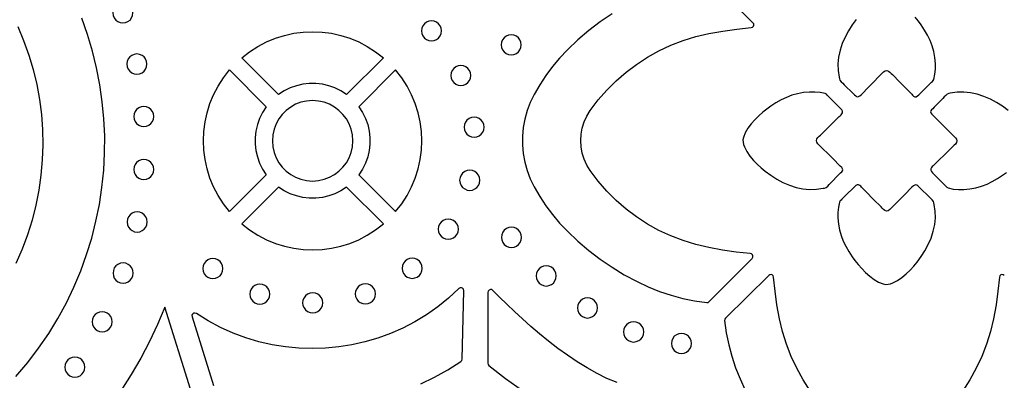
# Model space of a CAD drawing. Header units: millimetres. Extents: x -1358 to 1640, y -1421 to -323.
# Tile 55 of 131: x -653 to -490, y -587 to -528. Entities that reach past the tile are written whole.
import ezdxf

# ---------------------------------------------------------------- set-up
doc = ezdxf.new("R2010")
doc.units = ezdxf.units.MM
doc.layers.add('pattern', color=5, linetype='Continuous', true_color=0x0000ff)

msp = doc.modelspace()

# ---------------------------------------------------------------- linework, layer by layer
at = {"layer": 'pattern'}
for points in [[(-554.73, -526.6), (-556.69, -527.94), (-558.57, -529.38), (-560.38, -530.92), (-562.14, -532.58), (-563.42, -533.93), (-564.61, -535.34), (-565.7, -536.8), (-566.72, -538.34), (-567.65, -539.95), (-568.29, -541.28), (-568.81, -542.64), (-569.19, -544.04), (-569.45, -545.46), (-569.58, -546.9), (-569.58, -548.34), (-569.45, -549.77), (-569.19, -551.19), (-568.81, -552.59), (-568.29, -553.96), (-567.65, -555.28), (-566.72, -556.89), (-565.7, -558.43), (-564.61, -559.89), (-563.42, -561.3), (-562.14, -562.65), (-560.38, -564.31), (-558.57, -565.86), (-556.69, -567.29), (-554.73, -568.63), (-552.7, -569.87), (-550.57, -571.01), (-548.72, -571.89), (-546.85, -572.64), (-544.95, -573.27), (-543.02, -573.78), (-541.04, -574.18), (-539.01, -574.46), (-538.8, -574.44), (-538.62, -574.32), (-531.53, -567.15), (-531.41, -566.96), (-531.39, -566.75), (-531.47, -566.55), (-531.61, -566.41), (-531.83, -566.34), (-534.14, -566.1), (-536.43, -565.77), (-538.71, -565.36), (-540.86, -564.86), (-542.95, -564.21), (-544.98, -563.42), (-546.95, -562.5), (-548.84, -561.45), (-550.66, -560.27), (-552.39, -558.96), (-554.04, -557.54), (-555.58, -556), (-557.02, -554.35), (-558.35, -552.6), (-558.92, -551.68), (-559.36, -550.7), (-559.68, -549.69), (-559.87, -548.66), (-559.93, -547.62), (-559.87, -546.57), (-559.68, -545.54), (-559.36, -544.53), (-558.92, -543.56), (-558.35, -542.63), (-557.02, -540.88), (-555.58, -539.23), (-554.04, -537.69), (-552.39, -536.27), (-550.66, -534.97), (-548.84, -533.78), (-546.95, -532.73), (-544.98, -531.81), (-542.95, -531.02), (-540.86, -530.37), (-538.71, -529.87), (-536.38, -529.45), (-534.03, -529.12), (-531.67, -528.88), (-531.45, -528.81), (-531.3, -528.66), (-531.23, -528.47), (-531.25, -528.26), (-531.37, -528.07), (-538.62, -520.91)], [(-514.25, -527.52), (-514.93, -528.44), (-515.55, -529.41), (-516.11, -530.45), (-516.58, -531.52), (-516.94, -532.63), (-517.17, -533.77), (-517.28, -534.88), (-517.25, -535.99), (-517.1, -537.1), (-517.05, -537.36), (-516.95, -537.6), (-516.73, -537.87), (-516.48, -538.1), (-516.23, -538.34), (-514.76, -539.79), (-514.54, -540.02), (-514.35, -540.19), (-514.19, -540.31), (-514.03, -540.36), (-513.86, -540.32), (-513.65, -540.18), (-513.39, -539.95), (-512.16, -538.71), (-509.71, -536.23), (-509.46, -536.04), (-509.2, -536), (-508.91, -536.09), (-508.66, -536.25), (-508.46, -536.46), (-508.27, -536.67), (-507.04, -537.91), (-505.81, -539.15), (-505.2, -539.77), (-505.06, -539.93), (-504.92, -540.1), (-504.76, -540.24), (-504.55, -540.34), (-504.32, -540.33), (-504.1, -540.21), (-503.88, -540.03), (-503.7, -539.85), (-503.56, -539.7), (-502.68, -538.82), (-501.79, -537.94), (-501.64, -537.81), (-501.5, -537.66), (-501.4, -537.47), (-501.21, -536.61), (-501.14, -535.75), (-501.14, -534.88), (-501.22, -533.84), (-501.4, -532.85), (-501.66, -531.92), (-502.01, -531.02), (-502.44, -530.14), (-502.93, -529.28), (-503.49, -528.42), (-503.95, -527.79), (-504.48, -527.12)], [(-653.25, -528.67), (-652.26, -531.02), (-651.4, -533.42), (-650.68, -535.84), (-650.09, -538.3), (-649.64, -540.78), (-649.32, -543.28), (-649.13, -545.79), (-649.08, -548.31), (-649.17, -550.83), (-649.39, -553.34), (-649.74, -555.84), (-650.23, -558.33), (-650.86, -560.79), (-651.62, -563.23), (-652.53, -565.63), (-653.56, -567.99)], [(-653.54, -586.75), (-651.59, -584.44), (-649.78, -582.06), (-648.11, -579.61), (-646.57, -577.1), (-645.18, -574.52), (-643.92, -571.9), (-642.8, -569.23), (-641.82, -566.52), (-640.98, -563.78), (-640.27, -561), (-639.71, -558.2), (-639.28, -555.38), (-638.99, -552.54), (-638.84, -549.7), (-638.83, -546.85), (-638.96, -544.01), (-639.23, -541.17), (-639.63, -538.35), (-640.17, -535.54), (-640.86, -532.76), (-641.68, -530.01), (-642.64, -527.29)], [(-489.08, -542.6), (-490, -541.93), (-490.98, -541.3), (-492.01, -540.75), (-493.09, -540.28), (-494.2, -539.92), (-495.33, -539.68), (-496.44, -539.58), (-497.55, -539.61), (-498.66, -539.76), (-498.92, -539.8), (-499.17, -539.9), (-499.43, -540.13), (-499.67, -540.38), (-499.9, -540.63), (-501.35, -542.09), (-501.58, -542.32), (-501.76, -542.5), (-501.87, -542.66), (-501.92, -542.83), (-501.88, -543), (-501.75, -543.21), (-501.51, -543.47), (-500.27, -544.69), (-497.79, -547.14), (-497.61, -547.39), (-497.56, -547.65), (-497.65, -547.95), (-497.82, -548.2), (-498.02, -548.4), (-498.23, -548.59), (-499.47, -549.82), (-500.71, -551.04), (-501.33, -551.66), (-501.49, -551.8), (-501.66, -551.93), (-501.8, -552.09), (-501.9, -552.3), (-501.9, -552.53), (-501.78, -552.76), (-501.6, -552.98), (-501.41, -553.16), (-501.26, -553.3), (-500.39, -554.18), (-499.51, -555.07), (-499.37, -555.22), (-499.22, -555.36), (-499.03, -555.46), (-498.17, -555.65), (-497.32, -555.72), (-496.44, -555.72), (-495.4, -555.63), (-494.42, -555.46), (-493.48, -555.19), (-492.58, -554.84), (-491.7, -554.42), (-490.84, -553.92), (-489.99, -553.36), (-489.35, -552.9)], [(-521.89, -589.1), (-523.07, -587.28), (-524.13, -585.38), (-525.05, -583.41), (-525.84, -581.38), (-526.49, -579.29), (-526.99, -577.15), (-527.4, -574.87), (-527.72, -572.57), (-527.96, -570.26), (-528.03, -570.05), (-528.18, -569.9), (-528.37, -569.83), (-528.58, -569.85), (-528.77, -569.97), (-535.95, -577.05), (-536.06, -577.23), (-536.08, -577.45), (-535.8, -579.48), (-535.4, -581.46), (-534.89, -583.39), (-534.26, -585.28), (-533.51, -587.15), (-532.64, -589.01)], [(-489.71, -569.97), (-489.9, -569.85), (-490.11, -569.83), (-490.3, -569.9), (-490.45, -570.05), (-490.52, -570.26), (-490.76, -572.57), (-491.08, -574.87), (-491.49, -577.15), (-492, -579.29), (-492.64, -581.38), (-493.43, -583.41), (-494.35, -585.38), (-495.41, -587.28), (-496.59, -589.1)], [(-586.43, -587.93), (-584.16, -586.84), (-581.94, -585.61), (-579.79, -584.24), (-579.63, -584.08), (-579.58, -583.86), (-579.31, -572.51), (-579.36, -572.28), (-579.5, -572.11), (-579.7, -572.03), (-579.92, -572.04), (-580.12, -572.16), (-581.83, -573.74), (-583.63, -575.18), (-585.5, -576.49), (-587.43, -577.67), (-589.42, -578.71), (-591.47, -579.61), (-593.56, -580.38), (-595.69, -581.01), (-597.86, -581.49), (-600.04, -581.84), (-602.25, -582.05), (-604.46, -582.12), (-606.67, -582.05), (-608.88, -581.83), (-611.08, -581.47), (-613.26, -580.97), (-615.42, -580.33), (-617.54, -579.54), (-619.62, -578.6), (-621.65, -577.52), (-623.63, -576.29), (-623.86, -576.21), (-624.09, -576.24), (-624.27, -576.38), (-624.37, -576.58), (-624.35, -576.82), (-620.81, -588.21)], [(-553.91, -587.76), (-555.57, -587.05), (-557.22, -586.24), (-558.87, -585.31), (-560.5, -584.31), (-562.11, -583.22), (-563.69, -582.08), (-565.24, -580.89), (-566.74, -579.67), (-568.19, -578.43), (-569.59, -577.18), (-570.92, -575.95), (-572.19, -574.74), (-573.37, -573.57), (-574.48, -572.45), (-574.68, -572.33), (-574.9, -572.31), (-575.09, -572.4), (-575.24, -572.56), (-575.3, -572.79), (-575.3, -584.53), (-575.26, -584.74), (-575.13, -584.9), (-572.4, -587.06), (-569.6, -589.08)], [(-624.6, -588.85), (-628.84, -575.24), (-630.05, -578.1), (-631.39, -580.92), (-632.86, -583.7), (-634.45, -586.42), (-636.17, -589.09)]]:
    msp.add_lwpolyline(points, dxfattribs=at)
for points in [[(-635.81, -528.11), (-635.37, -528.05), (-634.97, -527.88), (-634.63, -527.62), (-634.37, -527.28), (-634.21, -526.89), (-634.15, -526.44), (-634.21, -526), (-634.37, -525.6), (-634.63, -525.26), (-634.97, -525), (-635.37, -524.84), (-635.81, -524.78), (-636.26, -524.84), (-636.65, -525), (-636.99, -525.26), (-637.25, -525.6), (-637.42, -526), (-637.48, -526.44), (-637.42, -526.89), (-637.25, -527.28), (-636.99, -527.62), (-636.65, -527.88), (-636.26, -528.05)], [(-584.65, -531.09), (-584.2, -531.03), (-583.81, -530.86), (-583.47, -530.6), (-583.21, -530.26), (-583.04, -529.86), (-582.98, -529.42), (-583.04, -528.98), (-583.21, -528.58), (-583.47, -528.24), (-583.81, -527.98), (-584.2, -527.81), (-584.65, -527.75), (-585.09, -527.81), (-585.49, -527.98), (-585.83, -528.24), (-586.09, -528.58), (-586.26, -528.98), (-586.31, -529.42), (-586.26, -529.86), (-586.09, -530.26), (-585.83, -530.6), (-585.49, -530.86), (-585.09, -531.03)], [(-616.12, -533.88), (-614.81, -532.87), (-613.44, -531.99), (-612.01, -531.24), (-610.54, -530.63), (-609.03, -530.16), (-607.49, -529.82), (-605.93, -529.62), (-604.37, -529.55), (-602.8, -529.62), (-601.24, -529.82), (-599.71, -530.16), (-598.2, -530.63), (-596.72, -531.24), (-595.3, -531.99), (-593.93, -532.87), (-592.62, -533.88), (-598.72, -539.98), (-599.67, -539.36), (-600.66, -538.87), (-601.69, -538.51), (-602.75, -538.26), (-603.83, -538.14), (-604.91, -538.14), (-605.99, -538.26), (-607.05, -538.51), (-608.08, -538.87), (-609.07, -539.36), (-610.02, -539.98)], [(-571.44, -533.39), (-570.99, -533.33), (-570.59, -533.16), (-570.26, -532.9), (-570, -532.57), (-569.83, -532.17), (-569.77, -531.73), (-569.83, -531.28), (-570, -530.88), (-570.26, -530.55), (-570.59, -530.29), (-570.99, -530.12), (-571.44, -530.06), (-571.88, -530.12), (-572.28, -530.29), (-572.61, -530.55), (-572.87, -530.88), (-573.04, -531.28), (-573.1, -531.73), (-573.04, -532.17), (-572.87, -532.57), (-572.61, -532.9), (-572.28, -533.16), (-571.88, -533.33)], [(-633.49, -536.58), (-633.04, -536.52), (-632.64, -536.35), (-632.31, -536.09), (-632.05, -535.76), (-631.88, -535.36), (-631.82, -534.91), (-631.88, -534.47), (-632.05, -534.07), (-632.31, -533.74), (-632.64, -533.48), (-633.04, -533.31), (-633.49, -533.25), (-633.93, -533.31), (-634.33, -533.48), (-634.66, -533.74), (-634.92, -534.07), (-635.09, -534.47), (-635.15, -534.91), (-635.09, -535.36), (-634.92, -535.76), (-634.66, -536.09), (-634.33, -536.35), (-633.93, -536.52)], [(-579.79, -538.48), (-579.35, -538.42), (-578.95, -538.26), (-578.61, -538), (-578.35, -537.66), (-578.18, -537.26), (-578.12, -536.82), (-578.18, -536.37), (-578.35, -535.98), (-578.61, -535.64), (-578.95, -535.38), (-579.35, -535.21), (-579.79, -535.15), (-580.23, -535.21), (-580.63, -535.38), (-580.97, -535.64), (-581.23, -535.98), (-581.4, -536.37), (-581.46, -536.82), (-581.4, -537.26), (-581.23, -537.66), (-580.97, -538), (-580.63, -538.26), (-580.23, -538.42)], [(-612.04, -542), (-612.65, -542.94), (-613.14, -543.94), (-613.51, -544.97), (-613.76, -546.03), (-613.88, -547.11), (-613.88, -548.19), (-613.76, -549.27), (-613.51, -550.33), (-613.14, -551.36), (-612.65, -552.35), (-612.04, -553.3), (-618.14, -559.4), (-619.15, -558.09), (-620.03, -556.72), (-620.78, -555.29), (-621.39, -553.82), (-621.86, -552.31), (-622.2, -550.77), (-622.4, -549.22), (-622.47, -547.65), (-622.4, -546.08), (-622.2, -544.52), (-621.86, -542.99), (-621.39, -541.48), (-620.78, -540), (-620.03, -538.58), (-619.15, -537.21), (-618.14, -535.9)], [(-596.7, -542), (-596.09, -542.94), (-595.6, -543.94), (-595.23, -544.97), (-594.98, -546.03), (-594.86, -547.11), (-594.86, -548.19), (-594.98, -549.27), (-595.23, -550.33), (-595.6, -551.36), (-596.09, -552.35), (-596.7, -553.3), (-590.6, -559.4), (-589.59, -558.09), (-588.71, -556.72), (-587.96, -555.29), (-587.35, -553.82), (-586.88, -552.31), (-586.54, -550.77), (-586.34, -549.22), (-586.27, -547.65), (-586.34, -546.08), (-586.54, -544.52), (-586.88, -542.99), (-587.35, -541.48), (-587.96, -540), (-588.71, -538.58), (-589.59, -537.21), (-590.6, -535.9)], [(-518.15, -550.6), (-520.63, -548.15), (-520.81, -547.9), (-520.86, -547.64), (-520.77, -547.34), (-520.6, -547.1), (-520.4, -546.9), (-520.19, -546.7), (-518.95, -545.48), (-517.71, -544.25), (-517.09, -543.64), (-516.92, -543.5), (-516.76, -543.36), (-516.62, -543.2), (-516.52, -542.99), (-516.52, -542.76), (-516.64, -542.53), (-516.82, -542.32), (-517.01, -542.13), (-517.16, -542), (-518.04, -541.11), (-518.91, -540.23), (-519.05, -540.07), (-519.19, -539.93), (-519.39, -539.83), (-520.24, -539.65), (-521.1, -539.57), (-521.98, -539.58), (-523.02, -539.66), (-524, -539.84), (-524.94, -540.1), (-525.84, -540.45), (-526.72, -540.87), (-527.58, -541.37), (-528.43, -541.93), (-529.07, -542.39), (-529.73, -542.92), (-530.41, -543.51), (-531.06, -544.15), (-531.67, -544.84), (-532.21, -545.56), (-532.64, -546.32), (-532.95, -547.09), (-533.03, -547.5), (-533.01, -547.89), (-532.93, -548.26), (-532.79, -548.64), (-532.4, -549.43), (-531.89, -550.18), (-531.3, -550.89), (-530.65, -551.55), (-529.99, -552.15), (-529.33, -552.69), (-528.42, -553.37), (-527.44, -553.99), (-526.41, -554.55), (-525.33, -555.01), (-524.22, -555.38), (-523.09, -555.61), (-521.98, -555.71), (-520.86, -555.69), (-519.76, -555.53), (-519.5, -555.49), (-519.25, -555.39), (-518.99, -555.17), (-518.75, -554.92), (-518.52, -554.67), (-517.07, -553.2), (-516.84, -552.98), (-516.66, -552.79), (-516.55, -552.63), (-516.5, -552.47), (-516.54, -552.29), (-516.67, -552.08), (-516.91, -551.83)], [(-604.37, -554.32), (-603.38, -554.24), (-602.44, -554.03), (-601.56, -553.7), (-600.74, -553.24), (-599.99, -552.68), (-599.34, -552.02), (-598.77, -551.28), (-598.32, -550.46), (-597.98, -549.57), (-597.77, -548.63), (-597.7, -547.65), (-597.77, -546.66), (-597.98, -545.72), (-598.32, -544.84), (-598.77, -544.02), (-599.34, -543.27), (-599.99, -542.62), (-600.74, -542.05), (-601.56, -541.6), (-602.44, -541.26), (-603.38, -541.05), (-604.37, -540.98), (-605.35, -541.05), (-606.3, -541.26), (-607.18, -541.6), (-608, -542.05), (-608.74, -542.62), (-609.4, -543.27), (-609.96, -544.02), (-610.42, -544.84), (-610.75, -545.72), (-610.96, -546.66), (-611.04, -547.65), (-610.96, -548.63), (-610.75, -549.57), (-610.42, -550.46), (-609.96, -551.28), (-609.4, -552.02), (-608.74, -552.68), (-608, -553.24), (-607.18, -553.7), (-606.3, -554.03), (-605.35, -554.24)], [(-632.35, -545.29), (-631.91, -545.23), (-631.51, -545.06), (-631.17, -544.8), (-630.91, -544.46), (-630.74, -544.07), (-630.68, -543.62), (-630.74, -543.18), (-630.91, -542.78), (-631.17, -542.44), (-631.51, -542.18), (-631.91, -542.01), (-632.35, -541.96), (-632.79, -542.01), (-633.19, -542.18), (-633.53, -542.44), (-633.79, -542.78), (-633.96, -543.18), (-634.01, -543.62), (-633.96, -544.07), (-633.79, -544.46), (-633.53, -544.8), (-633.19, -545.06), (-632.79, -545.23)], [(-577.6, -547.06), (-577.15, -547), (-576.76, -546.83), (-576.42, -546.57), (-576.16, -546.23), (-575.99, -545.83), (-575.93, -545.39), (-575.99, -544.95), (-576.16, -544.55), (-576.42, -544.21), (-576.76, -543.95), (-577.15, -543.78), (-577.6, -543.72), (-578.04, -543.78), (-578.44, -543.95), (-578.78, -544.21), (-579.04, -544.55), (-579.2, -544.95), (-579.26, -545.39), (-579.2, -545.83), (-579.04, -546.23), (-578.78, -546.57), (-578.44, -546.83), (-578.04, -547)], [(-632.35, -554.08), (-631.91, -554.02), (-631.51, -553.85), (-631.17, -553.59), (-630.91, -553.26), (-630.75, -552.86), (-630.69, -552.42), (-630.75, -551.97), (-630.91, -551.57), (-631.17, -551.24), (-631.51, -550.98), (-631.91, -550.81), (-632.35, -550.75), (-632.8, -550.81), (-633.19, -550.98), (-633.53, -551.24), (-633.79, -551.57), (-633.96, -551.97), (-634.02, -552.42), (-633.96, -552.86), (-633.79, -553.26), (-633.53, -553.59), (-633.19, -553.85), (-632.8, -554.02)], [(-578.32, -555.87), (-577.88, -555.81), (-577.48, -555.64), (-577.14, -555.38), (-576.88, -555.04), (-576.71, -554.65), (-576.65, -554.2), (-576.71, -553.76), (-576.88, -553.36), (-577.14, -553.02), (-577.48, -552.76), (-577.88, -552.6), (-578.32, -552.54), (-578.76, -552.6), (-579.16, -552.76), (-579.5, -553.02), (-579.76, -553.36), (-579.93, -553.76), (-579.99, -554.2), (-579.93, -554.65), (-579.76, -555.04), (-579.5, -555.38), (-579.16, -555.64), (-578.76, -555.81)], [(-616.12, -561.42), (-614.81, -562.43), (-613.44, -563.31), (-612.01, -564.06), (-610.54, -564.66), (-609.03, -565.14), (-607.49, -565.48), (-605.93, -565.68), (-604.37, -565.75), (-602.8, -565.68), (-601.24, -565.48), (-599.71, -565.14), (-598.2, -564.66), (-596.72, -564.06), (-595.3, -563.31), (-593.93, -562.43), (-592.62, -561.42), (-598.72, -555.32), (-599.67, -555.93), (-600.66, -556.42), (-601.69, -556.79), (-602.75, -557.04), (-603.83, -557.16), (-604.91, -557.16), (-605.99, -557.04), (-607.05, -556.79), (-608.08, -556.42), (-609.07, -555.93), (-610.02, -555.32)], [(-506.26, -556.59), (-508.71, -559.07), (-508.96, -559.25), (-509.22, -559.3), (-509.51, -559.21), (-509.76, -559.04), (-509.96, -558.84), (-510.15, -558.62), (-511.38, -557.38), (-512.6, -556.14), (-513.22, -555.52), (-513.36, -555.36), (-513.5, -555.2), (-513.66, -555.05), (-513.87, -554.95), (-514.1, -554.96), (-514.33, -555.08), (-514.54, -555.26), (-514.72, -555.45), (-514.86, -555.59), (-515.74, -556.47), (-516.63, -557.35), (-516.78, -557.49), (-516.92, -557.63), (-517.02, -557.82), (-517.21, -558.68), (-517.28, -559.54), (-517.28, -560.41), (-517.2, -561.46), (-517.02, -562.44), (-516.76, -563.38), (-516.41, -564.28), (-515.98, -565.15), (-515.49, -566.01), (-514.92, -566.87), (-514.47, -567.5), (-513.94, -568.17), (-513.35, -568.85), (-512.7, -569.5), (-512.02, -570.11), (-511.29, -570.64), (-510.54, -571.08), (-509.77, -571.39), (-509.35, -571.46), (-508.97, -571.45), (-508.59, -571.37), (-508.21, -571.23), (-507.43, -570.84), (-506.68, -570.33), (-505.97, -569.73), (-505.31, -569.09), (-504.71, -568.43), (-504.17, -567.77), (-503.49, -566.86), (-502.87, -565.88), (-502.31, -564.85), (-501.84, -563.77), (-501.48, -562.66), (-501.24, -561.53), (-501.14, -560.42), (-501.17, -559.3), (-501.32, -558.2), (-501.37, -557.94), (-501.47, -557.69), (-501.69, -557.42), (-501.94, -557.19), (-502.19, -556.96), (-503.65, -555.5), (-503.88, -555.28), (-504.06, -555.1), (-504.23, -554.98), (-504.39, -554.94), (-504.56, -554.98), (-504.77, -555.11), (-505.03, -555.35)], [(-633.45, -562.78), (-633.01, -562.72), (-632.61, -562.55), (-632.28, -562.29), (-632.02, -561.95), (-631.85, -561.56), (-631.79, -561.11), (-631.85, -560.67), (-632.02, -560.27), (-632.28, -559.93), (-632.61, -559.67), (-633.01, -559.51), (-633.45, -559.45), (-633.9, -559.51), (-634.3, -559.67), (-634.63, -559.93), (-634.89, -560.27), (-635.06, -560.67), (-635.12, -561.11), (-635.06, -561.56), (-634.89, -561.95), (-634.63, -562.29), (-634.3, -562.55), (-633.9, -562.72)], [(-581.87, -563.96), (-581.43, -563.91), (-581.03, -563.74), (-580.69, -563.48), (-580.43, -563.14), (-580.26, -562.74), (-580.2, -562.3), (-580.26, -561.85), (-580.43, -561.46), (-580.69, -561.12), (-581.03, -560.86), (-581.43, -560.69), (-581.87, -560.63), (-582.31, -560.69), (-582.71, -560.86), (-583.05, -561.12), (-583.31, -561.46), (-583.48, -561.85), (-583.54, -562.3), (-583.48, -562.74), (-583.31, -563.14), (-583.05, -563.48), (-582.71, -563.74), (-582.31, -563.91)], [(-571.41, -565.33), (-570.97, -565.27), (-570.57, -565.1), (-570.23, -564.84), (-569.97, -564.5), (-569.8, -564.1), (-569.74, -563.66), (-569.8, -563.22), (-569.97, -562.82), (-570.23, -562.48), (-570.57, -562.22), (-570.97, -562.05), (-571.41, -561.99), (-571.85, -562.05), (-572.25, -562.22), (-572.59, -562.48), (-572.85, -562.82), (-573.02, -563.22), (-573.08, -563.66), (-573.02, -564.1), (-572.85, -564.5), (-572.59, -564.84), (-572.25, -565.1), (-571.85, -565.27)], [(-635.79, -571.25), (-635.34, -571.19), (-634.95, -571.02), (-634.61, -570.76), (-634.35, -570.42), (-634.18, -570.02), (-634.12, -569.58), (-634.18, -569.14), (-634.35, -568.74), (-634.61, -568.4), (-634.95, -568.14), (-635.34, -567.97), (-635.79, -567.91), (-636.23, -567.97), (-636.63, -568.14), (-636.97, -568.4), (-637.23, -568.74), (-637.39, -569.14), (-637.45, -569.58), (-637.39, -570.02), (-637.23, -570.42), (-636.97, -570.76), (-636.63, -571.02), (-636.23, -571.19)], [(-620.89, -570.51), (-620.44, -570.45), (-620.05, -570.29), (-619.71, -570.03), (-619.45, -569.69), (-619.28, -569.29), (-619.22, -568.85), (-619.28, -568.4), (-619.45, -568.01), (-619.71, -567.67), (-620.05, -567.41), (-620.44, -567.24), (-620.89, -567.18), (-621.33, -567.24), (-621.73, -567.41), (-622.07, -567.67), (-622.33, -568.01), (-622.5, -568.4), (-622.55, -568.85), (-622.5, -569.29), (-622.33, -569.69), (-622.07, -570.03), (-621.73, -570.29), (-621.33, -570.45)], [(-587.85, -570.46), (-587.4, -570.4), (-587.01, -570.24), (-586.67, -569.97), (-586.41, -569.64), (-586.24, -569.24), (-586.18, -568.8), (-586.24, -568.35), (-586.41, -567.95), (-586.67, -567.62), (-587.01, -567.36), (-587.4, -567.19), (-587.85, -567.13), (-588.29, -567.19), (-588.69, -567.36), (-589.03, -567.62), (-589.29, -567.95), (-589.45, -568.35), (-589.51, -568.8), (-589.45, -569.24), (-589.29, -569.64), (-589.03, -569.97), (-588.69, -570.24), (-588.29, -570.4)], [(-565.63, -571.73), (-565.19, -571.67), (-564.79, -571.5), (-564.45, -571.24), (-564.19, -570.9), (-564.03, -570.51), (-563.97, -570.06), (-564.03, -569.62), (-564.19, -569.22), (-564.45, -568.88), (-564.79, -568.62), (-565.19, -568.46), (-565.63, -568.4), (-566.08, -568.46), (-566.47, -568.62), (-566.81, -568.88), (-567.07, -569.22), (-567.24, -569.62), (-567.3, -570.06), (-567.24, -570.51), (-567.07, -570.9), (-566.81, -571.24), (-566.47, -571.5), (-566.08, -571.67)], [(-613.11, -574.73), (-612.67, -574.68), (-612.27, -574.51), (-611.94, -574.25), (-611.67, -573.91), (-611.51, -573.51), (-611.45, -573.07), (-611.51, -572.63), (-611.67, -572.23), (-611.94, -571.89), (-612.27, -571.63), (-612.67, -571.46), (-613.11, -571.4), (-613.56, -571.46), (-613.96, -571.63), (-614.29, -571.89), (-614.55, -572.23), (-614.72, -572.63), (-614.78, -573.07), (-614.72, -573.51), (-614.55, -573.91), (-614.29, -574.25), (-613.96, -574.51), (-613.56, -574.68)], [(-595.62, -574.71), (-595.18, -574.65), (-594.78, -574.48), (-594.44, -574.22), (-594.18, -573.89), (-594.01, -573.49), (-593.95, -573.04), (-594.01, -572.6), (-594.18, -572.2), (-594.44, -571.87), (-594.78, -571.6), (-595.18, -571.44), (-595.62, -571.38), (-596.06, -571.44), (-596.46, -571.6), (-596.8, -571.87), (-597.06, -572.2), (-597.23, -572.6), (-597.29, -573.04), (-597.23, -573.49), (-597.06, -573.89), (-596.8, -574.22), (-596.46, -574.48), (-596.06, -574.65)], [(-604.35, -576.18), (-603.9, -576.12), (-603.51, -575.95), (-603.17, -575.69), (-602.91, -575.36), (-602.74, -574.96), (-602.68, -574.52), (-602.74, -574.07), (-602.91, -573.67), (-603.17, -573.34), (-603.51, -573.08), (-603.9, -572.91), (-604.35, -572.85), (-604.79, -572.91), (-605.19, -573.08), (-605.53, -573.34), (-605.79, -573.67), (-605.96, -574.07), (-606.02, -574.52), (-605.96, -574.96), (-605.79, -575.36), (-605.53, -575.69), (-605.19, -575.95), (-604.79, -576.12)], [(-558.8, -577.04), (-558.36, -576.98), (-557.96, -576.81), (-557.62, -576.55), (-557.36, -576.21), (-557.19, -575.81), (-557.13, -575.37), (-557.19, -574.93), (-557.36, -574.53), (-557.62, -574.19), (-557.96, -573.93), (-558.36, -573.76), (-558.8, -573.7), (-559.24, -573.76), (-559.64, -573.93), (-559.98, -574.19), (-560.24, -574.53), (-560.41, -574.93), (-560.47, -575.37), (-560.41, -575.81), (-560.24, -576.21), (-559.98, -576.55), (-559.64, -576.81), (-559.24, -576.98)], [(-639.26, -579.32), (-638.81, -579.26), (-638.41, -579.09), (-638.08, -578.83), (-637.82, -578.49), (-637.65, -578.1), (-637.59, -577.65), (-637.65, -577.21), (-637.82, -576.81), (-638.08, -576.47), (-638.41, -576.21), (-638.81, -576.05), (-639.26, -575.99), (-639.7, -576.05), (-640.1, -576.21), (-640.43, -576.47), (-640.69, -576.81), (-640.86, -577.21), (-640.92, -577.65), (-640.86, -578.1), (-640.69, -578.49), (-640.43, -578.83), (-640.1, -579.09), (-639.7, -579.26)], [(-551.15, -581.02), (-550.71, -580.96), (-550.31, -580.79), (-549.97, -580.53), (-549.71, -580.19), (-549.54, -579.8), (-549.48, -579.35), (-549.54, -578.91), (-549.71, -578.51), (-549.97, -578.17), (-550.31, -577.91), (-550.71, -577.75), (-551.15, -577.69), (-551.59, -577.75), (-551.99, -577.91), (-552.33, -578.17), (-552.59, -578.51), (-552.76, -578.91), (-552.82, -579.35), (-552.76, -579.8), (-552.59, -580.19), (-552.33, -580.53), (-551.99, -580.79), (-551.59, -580.96)], [(-543.23, -582.91), (-542.79, -582.85), (-542.39, -582.69), (-542.05, -582.43), (-541.79, -582.09), (-541.62, -581.69), (-541.56, -581.25), (-541.62, -580.8), (-541.79, -580.41), (-542.05, -580.07), (-542.39, -579.81), (-542.79, -579.64), (-543.23, -579.58), (-543.67, -579.64), (-544.07, -579.81), (-544.41, -580.07), (-544.67, -580.41), (-544.84, -580.8), (-544.9, -581.25), (-544.84, -581.69), (-544.67, -582.09), (-544.41, -582.43), (-544.07, -582.69), (-543.67, -582.85)], [(-643.77, -586.85), (-643.32, -586.79), (-642.92, -586.62), (-642.59, -586.36), (-642.33, -586.02), (-642.16, -585.62), (-642.1, -585.18), (-642.16, -584.74), (-642.33, -584.34), (-642.59, -584), (-642.92, -583.74), (-643.32, -583.57), (-643.77, -583.51), (-644.21, -583.57), (-644.61, -583.74), (-644.94, -584), (-645.2, -584.34), (-645.37, -584.74), (-645.43, -585.18), (-645.37, -585.62), (-645.2, -586.02), (-644.94, -586.36), (-644.61, -586.62), (-644.21, -586.79)]]:
    msp.add_lwpolyline(points, close=True, dxfattribs=at)

doc.saveas('drawing.dxf')
